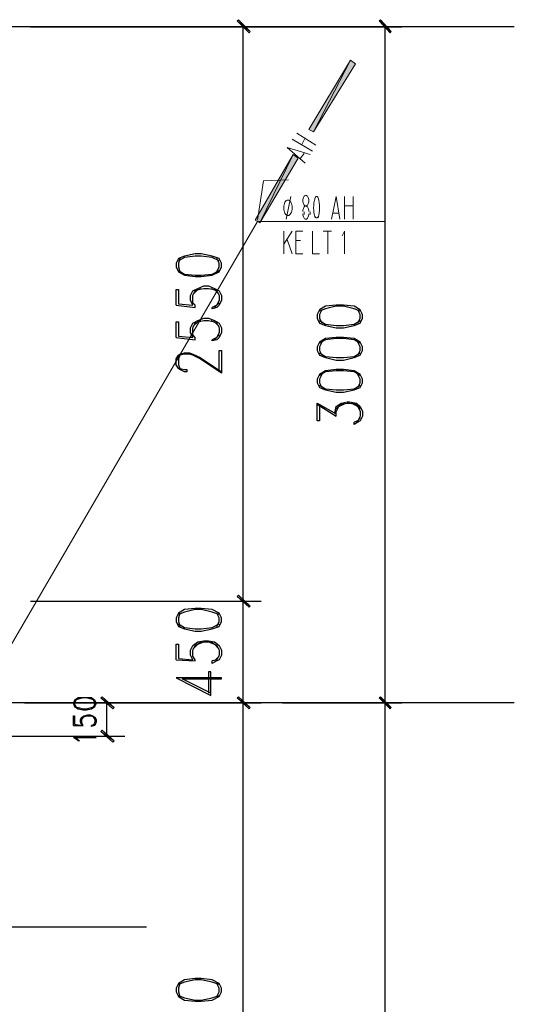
# Model space of a CAD drawing. Header units: millimetres. Extents: x 0 to 420, y 0 to 297.
# Tile 73 of 95: x 218 to 236, y 195 to 230. Entities that reach past the tile are written whole.
import ezdxf

# ---------------------------------------------------------------- set-up
doc = ezdxf.new("R2010")
doc.units = ezdxf.units.MM
doc.layers.add('FILL_000000', color=7, linetype='Continuous')
doc.layers.add('LINE_000000', color=7, linetype='Continuous')

msp = doc.modelspace()

# ---------------------------------------------------------------- hatches: boundary and pattern name
at = {"layer": 'FILL_000000'}
h = msp.add_hatch(color=7, dxfattribs=at)
h.dxf.hatch_style = 1
h.paths.add_polyline_path([(226.568, 229.235), (226.102, 229.616), (226.145, 229.658), (226.568, 229.235)])
h = msp.add_hatch(color=7, dxfattribs=at)
h.dxf.hatch_style = 1
h.paths.add_polyline_path([(226.526, 229.193), (226.568, 229.235), (226.102, 229.616), (226.526, 229.193)])
h = msp.add_hatch(color=7, dxfattribs=at)
h.dxf.hatch_style = 1
h.paths.add_polyline_path([(231.563, 229.235), (231.14, 229.616), (231.182, 229.658), (231.563, 229.235)])
h = msp.add_hatch(color=7, dxfattribs=at)
h.dxf.hatch_style = 1
h.paths.add_polyline_path([(231.521, 229.193), (231.563, 229.235), (231.14, 229.616), (231.521, 229.193)])
h = msp.add_hatch(color=7, dxfattribs=at)
h.dxf.hatch_style = 1
h.paths.add_polyline_path([(230.124, 228.219), (228.812, 225.679), (228.642, 225.764), (230.124, 228.219)])
h = msp.add_hatch(color=7, dxfattribs=at)
h.dxf.hatch_style = 1
h.paths.add_polyline_path([(230.293, 228.092), (230.124, 228.219), (228.812, 225.679), (230.293, 228.092)])
h = msp.add_hatch(color=7, dxfattribs=at)
h.dxf.hatch_style = 1
h.paths.add_polyline_path([(228.092, 224.875), (226.907, 222.462), (226.737, 222.546), (228.092, 224.875)])
h = msp.add_hatch(color=7, dxfattribs=at)
h.dxf.hatch_style = 1
h.paths.add_polyline_path([(228.261, 224.748), (228.092, 224.875), (226.907, 222.462), (228.261, 224.748)])
h = msp.add_hatch(color=7, dxfattribs=at)
h.dxf.hatch_style = 1
h.paths.add_polyline_path([(226.568, 208.873), (226.102, 209.211), (226.145, 209.254), (226.568, 208.873)])
h = msp.add_hatch(color=7, dxfattribs=at)
h.dxf.hatch_style = 1
h.paths.add_polyline_path([(226.145, 209.254), (226.102, 209.211), (226.568, 208.873), (226.145, 209.254)])
h = msp.add_hatch(color=7, dxfattribs=at)
h.dxf.hatch_style = 1
h.paths.add_polyline_path([(226.526, 208.83), (226.568, 208.873), (226.102, 209.211), (226.526, 208.83)])
h = msp.add_hatch(color=7, dxfattribs=at)
h.dxf.hatch_style = 1
h.paths.add_polyline_path([(226.102, 209.211), (226.568, 208.873), (226.526, 208.83), (226.102, 209.211)])
h = msp.add_hatch(color=7, dxfattribs=at)
h.dxf.hatch_style = 1
h.paths.add_polyline_path([(221.742, 205.274), (221.276, 205.613), (221.319, 205.655), (221.742, 205.274)])
h = msp.add_hatch(color=7, dxfattribs=at)
h.dxf.hatch_style = 1
h.paths.add_polyline_path([(221.7, 205.232), (221.742, 205.274), (221.276, 205.613), (221.7, 205.232)])
h = msp.add_hatch(color=7, dxfattribs=at)
h.dxf.hatch_style = 1
h.paths.add_polyline_path([(226.568, 205.274), (226.102, 205.613), (226.145, 205.655), (226.568, 205.274)])
h = msp.add_hatch(color=7, dxfattribs=at)
h.dxf.hatch_style = 1
h.paths.add_polyline_path([(226.145, 205.655), (226.102, 205.613), (226.568, 205.274), (226.145, 205.655)])
h = msp.add_hatch(color=7, dxfattribs=at)
h.dxf.hatch_style = 1
h.paths.add_polyline_path([(226.526, 205.232), (226.568, 205.274), (226.102, 205.613), (226.526, 205.232)])
h = msp.add_hatch(color=7, dxfattribs=at)
h.dxf.hatch_style = 1
h.paths.add_polyline_path([(226.102, 205.613), (226.568, 205.274), (226.526, 205.232), (226.102, 205.613)])
h = msp.add_hatch(color=7, dxfattribs=at)
h.dxf.hatch_style = 1
h.paths.add_polyline_path([(231.563, 205.274), (231.14, 205.613), (231.182, 205.655), (231.563, 205.274)])
h = msp.add_hatch(color=7, dxfattribs=at)
h.dxf.hatch_style = 1
h.paths.add_polyline_path([(231.182, 205.655), (231.14, 205.613), (231.563, 205.274), (231.182, 205.655)])
h = msp.add_hatch(color=7, dxfattribs=at)
h.dxf.hatch_style = 1
h.paths.add_polyline_path([(231.521, 205.232), (231.563, 205.274), (231.14, 205.613), (231.521, 205.232)])
h = msp.add_hatch(color=7, dxfattribs=at)
h.dxf.hatch_style = 1
h.paths.add_polyline_path([(231.14, 205.613), (231.563, 205.274), (231.521, 205.232), (231.14, 205.613)])
h = msp.add_hatch(color=7, dxfattribs=at)
h.dxf.hatch_style = 1
h.paths.add_polyline_path([(221.319, 204.47), (221.276, 204.428), (221.742, 204.089), (221.319, 204.47)])
h = msp.add_hatch(color=7, dxfattribs=at)
h.dxf.hatch_style = 1
h.paths.add_polyline_path([(221.276, 204.428), (221.742, 204.089), (221.7, 204.047), (221.276, 204.428)])

# ---------------------------------------------------------------- linework, layer by layer
at = {"layer": 'LINE_000000', "lineweight": 25}
for p, q in [((235.924, 229.404), (140.928, 229.404)), ((218.779, 229.404), (226.949, 229.404)), ((226.314, 209.042), (226.314, 229.404)), ((226.526, 229.404), (231.944, 229.404)), ((231.352, 205.444), (231.352, 229.404)), ((225.467, 219.625), (225.298, 219.456)), ((223.943, 219.541), (224.621, 219.456)), ((223.943, 218.398), (224.621, 218.313)), ((225.467, 218.482), (225.298, 218.313)), ((228.939, 216.027), (229.616, 215.604)), ((230.463, 215.561), (230.336, 215.392)), ((218.779, 209.042), (226.949, 209.042)), ((218.779, 209.042), (226.949, 209.042)), ((226.314, 205.444), (226.314, 209.042)), ((225.467, 207.095), (225.298, 206.925)), ((223.943, 206.968), (224.621, 206.925)), ((235.924, 205.444), (140.928, 205.444)), ((218.567, 205.444), (222.123, 205.444)), ((218.779, 205.444), (226.949, 205.444)), ((218.779, 205.444), (226.949, 205.444)), ((221.488, 204.258), (221.488, 205.444)), ((226.314, 181.652), (226.314, 205.444)), ((227.711, 205.444), (231.944, 205.444)), ((227.711, 205.444), (231.944, 205.444)), ((231.352, 142.155), (231.352, 205.444)), ((220.303, 204.639), (220.641, 204.639)), ((221.065, 204.724), (220.98, 204.639)), ((217.382, 204.258), (222.123, 204.258)), ((222.885, 197.485), (140.928, 197.485))]:
    msp.add_line(p, q, dxfattribs=at)
at = {"layer": 'LINE_000000', "lineweight": 13}
for p, q in [((228.219, 225.637), (228.896, 225.213)), ((228.769, 225.002), (228.05, 225.425)), ((228.388, 225.213), (228.515, 225.467)), ((228.473, 224.917), (228.346, 224.748)), ((227.838, 222.589), (228.007, 223.393)), ((229.912, 222.589), (229.912, 223.393)), ((230.209, 223.393), (230.209, 222.589)), ((229.912, 223.054), (230.209, 223.054)), ((228.473, 222.758), (228.473, 222.843)), ((228.685, 222.843), (228.685, 222.758)), ((229.701, 222.8), (229.489, 222.8)), ((227.753, 221.361), (227.753, 222.165)), ((228.05, 222.165), (227.753, 221.7)), ((229.15, 222.165), (229.447, 222.165)), ((229.32, 221.361), (229.32, 222.165)), ((227.88, 221.869), (228.05, 221.361)), ((228.346, 221.827), (228.177, 221.827))]:
    msp.add_line(p, q, dxfattribs=at)
at = {"layer": 'LINE_000000', "lineweight": 9}
for p, q in [((217.339, 206.206), (226.822, 222.504)), ((226.822, 222.504), (231.352, 222.504))]:
    msp.add_line(p, q, dxfattribs=at)
at = {"layer": 'LINE_000000', "lineweight": 0}
for points in [[(226.568, 229.235), (226.102, 229.616), (226.145, 229.658), (226.568, 229.235)], [(226.526, 229.193), (226.568, 229.235), (226.102, 229.616), (226.526, 229.193)], [(231.563, 229.235), (231.14, 229.616), (231.182, 229.658), (231.563, 229.235)], [(231.521, 229.193), (231.563, 229.235), (231.14, 229.616), (231.521, 229.193)], [(230.124, 228.219), (228.812, 225.679), (228.642, 225.764), (230.124, 228.219)], [(230.293, 228.092), (230.124, 228.219), (228.812, 225.679), (230.293, 228.092)], [(228.092, 224.875), (226.907, 222.462), (226.737, 222.546), (228.092, 224.875)], [(228.261, 224.748), (228.092, 224.875), (226.907, 222.462), (228.261, 224.748)], [(226.568, 208.873), (226.102, 209.211), (226.145, 209.254), (226.568, 208.873)], [(226.145, 209.254), (226.102, 209.211), (226.568, 208.873), (226.145, 209.254)], [(226.526, 208.83), (226.568, 208.873), (226.102, 209.211), (226.526, 208.83)], [(226.102, 209.211), (226.568, 208.873), (226.526, 208.83), (226.102, 209.211)], [(221.742, 205.274), (221.276, 205.613), (221.319, 205.655), (221.742, 205.274)], [(221.7, 205.232), (221.742, 205.274), (221.276, 205.613), (221.7, 205.232)], [(226.568, 205.274), (226.102, 205.613), (226.145, 205.655), (226.568, 205.274)], [(226.145, 205.655), (226.102, 205.613), (226.568, 205.274), (226.145, 205.655)], [(226.526, 205.232), (226.568, 205.274), (226.102, 205.613), (226.526, 205.232)], [(226.102, 205.613), (226.568, 205.274), (226.526, 205.232), (226.102, 205.613)], [(231.563, 205.274), (231.14, 205.613), (231.182, 205.655), (231.563, 205.274)], [(231.182, 205.655), (231.14, 205.613), (231.563, 205.274), (231.182, 205.655)], [(231.521, 205.232), (231.563, 205.274), (231.14, 205.613), (231.521, 205.232)], [(231.14, 205.613), (231.563, 205.274), (231.521, 205.232), (231.14, 205.613)], [(221.319, 204.47), (221.276, 204.428), (221.742, 204.089), (221.319, 204.47)], [(221.276, 204.428), (221.742, 204.089), (221.7, 204.047), (221.276, 204.428)]]:
    msp.add_lwpolyline(points, close=True, dxfattribs=at)
at = {"layer": 'LINE_000000', "lineweight": 13}
for points in [[(228.515, 224.578), (227.88, 225.129), (228.685, 224.875)], [(228.969, 223.35), (228.964, 223.36), (228.958, 223.368), (228.952, 223.376), (228.946, 223.382), (228.939, 223.387), (228.932, 223.39), (228.925, 223.392), (228.918, 223.393), (228.91, 223.392), (228.903, 223.39), (228.896, 223.387), (228.889, 223.382), (228.883, 223.376), (228.877, 223.368), (228.871, 223.36), (228.866, 223.35)], [(229.447, 222.589), (229.616, 223.393), (229.743, 222.589)], [(228.642, 222.864), (228.64, 222.902), (228.634, 222.938), (228.624, 222.97), (228.611, 222.999), (228.596, 223.022), (228.578, 223.039), (228.558, 223.05), (228.537, 223.054), (228.515, 223.05), (228.495, 223.039), (228.477, 223.022), (228.462, 222.999), (228.449, 222.97), (228.439, 222.938), (228.433, 222.902), (228.431, 222.864)], [(228.865, 223.342), (228.842, 223.258), (228.825, 223.171), (228.815, 223.081), (228.812, 222.991), (228.815, 222.9), (228.825, 222.811), (228.842, 222.724), (228.865, 222.64)], [(228.97, 222.64), (228.993, 222.724), (229.01, 222.811), (229.02, 222.9), (229.023, 222.991), (229.02, 223.081), (229.01, 223.171), (228.993, 223.258), (228.97, 223.342)], [(228.431, 222.779), (228.433, 222.741), (228.439, 222.705), (228.449, 222.673), (228.462, 222.644), (228.477, 222.621), (228.495, 222.604), (228.515, 222.593), (228.537, 222.589), (228.558, 222.593), (228.578, 222.604), (228.596, 222.621), (228.611, 222.644), (228.624, 222.673), (228.634, 222.705), (228.64, 222.741), (228.642, 222.779)], [(228.866, 222.674), (228.871, 222.664), (228.877, 222.656), (228.883, 222.648), (228.889, 222.642), (228.896, 222.637), (228.903, 222.634), (228.91, 222.632), (228.918, 222.631), (228.925, 222.632), (228.932, 222.634), (228.939, 222.637), (228.946, 222.642), (228.952, 222.648), (228.958, 222.656), (228.964, 222.664), (228.969, 222.674)], [(228.431, 221.361), (228.177, 221.361), (228.177, 222.165), (228.431, 222.165)], [(228.769, 222.165), (228.769, 221.361), (229.023, 221.361)], [(229.912, 221.361), (229.912, 222.165), (229.828, 221.996)]]:
    msp.add_lwpolyline(points, dxfattribs=at)
at = {"layer": 'LINE_000000', "lineweight": 9}
msp.add_lwpolyline([(226.822, 222.546), (227.034, 223.943), (227.923, 223.986)], dxfattribs=at)
at = {"layer": 'LINE_000000', "lineweight": 13}
for points in [[(228.642, 223.245), (228.64, 223.283), (228.634, 223.319), (228.624, 223.351), (228.611, 223.38), (228.596, 223.403), (228.578, 223.42), (228.558, 223.431), (228.537, 223.435), (228.515, 223.431), (228.495, 223.42), (228.477, 223.403), (228.462, 223.38), (228.449, 223.351), (228.439, 223.319), (228.433, 223.283), (228.431, 223.245), (228.433, 223.206), (228.439, 223.171), (228.449, 223.138), (228.462, 223.11), (228.477, 223.087), (228.495, 223.069), (228.515, 223.058), (228.537, 223.054), (228.558, 223.058), (228.578, 223.069), (228.596, 223.087), (228.611, 223.11), (228.624, 223.138), (228.634, 223.171), (228.64, 223.206), (228.642, 223.245)], [(228.05, 222.991), (228.047, 223.046), (228.038, 223.098), (228.024, 223.145), (228.006, 223.185), (227.984, 223.219), (227.959, 223.244), (227.931, 223.26), (227.902, 223.266), (227.872, 223.26), (227.844, 223.244), (227.819, 223.219), (227.797, 223.185), (227.779, 223.145), (227.765, 223.098), (227.756, 223.046), (227.753, 222.991), (227.756, 222.935), (227.765, 222.884), (227.779, 222.837), (227.797, 222.796), (227.819, 222.763), (227.844, 222.737), (227.872, 222.721), (227.902, 222.716), (227.931, 222.721), (227.959, 222.737), (227.984, 222.763), (228.006, 222.796), (228.024, 222.837), (228.038, 222.884), (228.047, 222.935), (228.05, 222.991)]]:
    msp.add_lwpolyline(points, close=True, dxfattribs=at)
at = {"layer": 'LINE_000000', "lineweight": 25}
for points in [[(223.943, 220.895), (224.028, 220.726), (224.24, 220.599), (224.621, 220.557), (224.832, 220.557), (225.213, 220.599), (225.467, 220.726), (225.552, 220.895), (225.552, 221.022), (225.467, 221.192), (225.213, 221.276), (224.832, 221.361), (224.621, 221.361), (224.24, 221.276), (224.028, 221.192), (223.943, 221.022), (223.943, 220.895)], [(228.939, 219.075), (229.023, 218.906), (229.235, 218.821), (229.616, 218.736), (229.87, 218.736), (230.251, 218.821), (230.463, 218.906), (230.547, 219.075), (230.547, 219.202), (230.463, 219.371), (230.251, 219.498), (229.87, 219.541), (229.616, 219.541), (229.235, 219.498), (229.023, 219.371), (228.939, 219.202), (228.939, 219.075)], [(228.939, 217.932), (229.023, 217.763), (229.235, 217.678), (229.616, 217.593), (229.87, 217.593), (230.251, 217.678), (230.463, 217.763), (230.547, 217.932), (230.547, 218.059), (230.463, 218.228), (230.251, 218.355), (229.87, 218.398), (229.616, 218.398), (229.235, 218.355), (229.023, 218.228), (228.939, 218.059), (228.939, 217.932)], [(228.939, 216.789), (229.023, 216.62), (229.235, 216.535), (229.616, 216.45), (229.87, 216.45), (230.251, 216.535), (230.463, 216.62), (230.547, 216.789), (230.547, 216.916), (230.463, 217.085), (230.251, 217.212), (229.87, 217.255), (229.616, 217.255), (229.235, 217.212), (229.023, 217.085), (228.939, 216.916), (228.939, 216.789)], [(223.943, 208.322), (224.028, 208.153), (224.24, 208.068), (224.621, 207.984), (224.832, 207.984), (225.213, 208.068), (225.467, 208.153), (225.552, 208.322), (225.552, 208.449), (225.467, 208.619), (225.213, 208.746), (224.832, 208.788), (224.621, 208.788), (224.24, 208.746), (224.028, 208.619), (223.943, 208.449), (223.943, 208.322)], [(220.303, 205.401), (220.345, 205.317), (220.472, 205.232), (220.641, 205.19), (220.768, 205.19), (220.938, 205.232), (221.065, 205.317), (221.107, 205.401), (221.107, 205.444), (221.065, 205.528), (220.938, 205.613), (220.768, 205.613), (220.641, 205.613), (220.472, 205.613), (220.345, 205.528), (220.303, 205.444), (220.303, 205.401)], [(221.107, 204.216), (220.387, 204.216), (220.472, 204.131), (220.514, 204.089), (220.472, 204.089), (220.43, 204.131), (220.303, 204.216), (221.107, 204.216)], [(223.943, 195.199), (224.028, 195.03), (224.24, 194.903), (224.621, 194.86), (224.832, 194.86), (225.213, 194.903), (225.467, 195.03), (225.552, 195.199), (225.552, 195.326), (225.467, 195.495), (225.213, 195.622), (224.832, 195.665), (224.621, 195.665), (224.24, 195.622), (224.028, 195.495), (223.943, 195.326), (223.943, 195.199)]]:
    msp.add_lwpolyline(points, close=True, dxfattribs=at)
for points in [[(225.467, 221.107), (225.213, 221.234), (224.832, 221.276), (224.621, 221.276), (224.24, 221.234), (224.028, 221.107)], [(224.07, 221.192), (224.028, 221.022), (224.028, 220.895), (224.07, 220.726)], [(225.383, 220.726), (225.467, 220.895), (225.467, 221.022), (225.383, 221.192)], [(224.028, 220.768), (224.24, 220.641), (224.621, 220.599), (224.832, 220.599), (225.213, 220.641), (225.467, 220.768)], [(223.943, 219.541), (223.943, 220.091), (224.028, 220.091), (224.028, 219.583), (224.536, 219.541), (224.451, 219.71), (224.451, 219.879), (224.536, 220.049), (224.705, 220.133), (224.917, 220.218), (225.086, 220.218), (225.298, 220.133), (225.467, 220.049), (225.552, 219.879), (225.552, 219.71), (225.467, 219.541), (225.383, 219.456), (225.213, 219.414), (225.213, 219.456)], [(224.621, 219.456), (224.621, 219.541), (224.536, 219.625), (224.536, 219.879), (224.621, 220.049), (224.832, 220.133)], [(224.536, 219.922), (224.705, 220.091), (224.917, 220.133), (225.086, 220.133), (225.298, 220.091), (225.467, 219.922)], [(225.171, 220.133), (225.383, 220.049), (225.467, 219.879), (225.467, 219.71), (225.383, 219.541), (225.213, 219.456)], [(230.463, 219.329), (230.251, 219.414), (229.87, 219.498), (229.616, 219.498), (229.235, 219.414), (229.023, 219.329)], [(229.108, 219.371), (229.023, 219.202), (229.023, 219.075), (229.108, 218.906)], [(230.378, 218.906), (230.463, 219.075), (230.463, 219.202), (230.378, 219.371)], [(223.943, 218.398), (223.943, 218.948), (224.028, 218.948), (224.028, 218.44), (224.536, 218.398), (224.451, 218.567), (224.451, 218.736), (224.536, 218.906), (224.705, 218.99), (224.917, 219.075), (225.086, 219.075), (225.298, 218.99), (225.467, 218.906), (225.552, 218.736), (225.552, 218.567), (225.467, 218.398), (225.383, 218.313), (225.213, 218.271), (225.213, 218.313)], [(224.621, 218.313), (224.621, 218.398), (224.536, 218.482), (224.536, 218.736), (224.621, 218.906), (224.832, 218.99)], [(224.536, 218.779), (224.705, 218.948), (224.917, 218.99), (225.086, 218.99), (225.298, 218.948), (225.467, 218.779)], [(225.171, 218.99), (225.383, 218.906), (225.467, 218.736), (225.467, 218.567), (225.383, 218.398), (225.213, 218.313)], [(229.023, 218.99), (229.235, 218.863), (229.616, 218.821), (229.87, 218.821), (230.251, 218.863), (230.463, 218.99)], [(230.463, 218.186), (230.251, 218.313), (229.87, 218.355), (229.616, 218.355), (229.235, 218.313), (229.023, 218.186)], [(229.108, 218.228), (229.023, 218.059), (229.023, 217.932), (229.108, 217.763)], [(230.378, 217.763), (230.463, 217.932), (230.463, 218.059), (230.378, 218.228)], [(225.467, 217.17), (225.467, 217.932), (225.552, 217.932), (225.552, 217.128), (224.79, 217.636), (224.536, 217.763), (224.409, 217.805), (224.24, 217.805), (224.07, 217.763), (224.028, 217.636), (224.028, 217.424), (224.07, 217.297), (224.24, 217.255), (224.324, 217.255), (224.324, 217.17), (224.24, 217.17), (224.07, 217.255), (224.028, 217.297), (223.943, 217.424), (223.943, 217.636), (224.028, 217.763), (224.07, 217.805), (224.24, 217.847), (224.409, 217.847), (224.536, 217.805), (224.79, 217.678), (225.552, 217.17)], [(229.023, 217.847), (229.235, 217.72), (229.616, 217.678), (229.87, 217.678), (230.251, 217.72), (230.463, 217.847)], [(230.463, 217.043), (230.251, 217.17), (229.87, 217.212), (229.616, 217.212), (229.235, 217.17), (229.023, 217.043)], [(229.108, 217.085), (229.023, 216.916), (229.023, 216.789), (229.108, 216.62)], [(230.378, 216.62), (230.463, 216.789), (230.463, 216.916), (230.378, 217.085)], [(229.023, 216.704), (229.235, 216.577), (229.616, 216.535), (229.87, 216.535), (230.251, 216.577), (230.463, 216.704)], [(229.023, 216.027), (229.023, 215.434), (228.939, 215.434), (228.939, 216.069), (229.616, 215.688)], [(229.574, 215.688), (229.574, 215.773), (229.616, 215.942), (229.785, 216.069), (229.997, 216.112), (230.082, 216.112), (230.336, 216.069), (230.463, 215.942), (230.547, 215.773), (230.547, 215.604), (230.463, 215.434), (230.378, 215.392), (230.251, 215.307), (230.251, 215.392)], [(229.616, 215.604), (229.616, 215.773), (229.701, 215.942), (229.955, 216.069)], [(229.616, 215.858), (229.785, 216.027), (229.997, 216.069), (230.082, 216.069), (230.336, 216.027), (230.463, 215.858)], [(230.166, 216.069), (230.378, 215.942), (230.463, 215.773), (230.463, 215.604), (230.378, 215.434), (230.251, 215.392)], [(225.467, 208.576), (225.213, 208.661), (224.832, 208.746), (224.621, 208.746), (224.24, 208.661), (224.028, 208.576)], [(224.07, 208.619), (224.028, 208.449), (224.028, 208.322), (224.07, 208.153)], [(225.383, 208.153), (225.467, 208.322), (225.467, 208.449), (225.383, 208.619)], [(224.028, 208.238), (224.24, 208.111), (224.621, 208.068), (224.832, 208.068), (225.213, 208.111), (225.467, 208.238)], [(223.943, 206.968), (223.943, 207.518), (224.028, 207.518), (224.028, 207.01), (224.536, 206.968), (224.451, 207.137), (224.451, 207.306), (224.536, 207.476), (224.705, 207.603), (224.917, 207.645), (225.086, 207.645), (225.298, 207.603), (225.467, 207.476), (225.552, 207.306), (225.552, 207.137), (225.467, 206.968), (225.383, 206.925), (225.213, 206.841), (225.213, 206.925)], [(224.621, 206.925), (224.621, 206.968), (224.536, 207.095), (224.536, 207.306), (224.621, 207.476), (224.832, 207.603)], [(224.536, 207.349), (224.705, 207.518), (224.917, 207.603), (225.086, 207.603), (225.298, 207.518), (225.467, 207.349)], [(225.171, 207.603), (225.383, 207.476), (225.467, 207.306), (225.467, 207.137), (225.383, 206.968), (225.213, 206.925)], [(225.171, 205.782), (224.155, 206.29), (225.552, 206.29), (225.552, 206.333), (223.943, 206.333), (225.171, 205.698), (225.171, 206.544), (225.086, 206.544), (225.086, 205.782)], [(221.065, 205.528), (220.938, 205.571), (220.768, 205.613), (220.641, 205.613), (220.472, 205.571), (220.345, 205.528)], [(220.387, 205.528), (220.345, 205.444), (220.345, 205.401), (220.387, 205.317)], [(220.345, 205.317), (220.472, 205.274), (220.641, 205.232), (220.768, 205.232), (220.938, 205.274), (221.065, 205.317)], [(221.022, 205.317), (221.065, 205.401), (221.065, 205.444), (221.022, 205.528)], [(220.303, 204.639), (220.303, 204.978), (220.345, 204.978), (220.345, 204.682), (220.599, 204.639), (220.557, 204.766), (220.557, 204.851), (220.599, 204.936), (220.684, 204.978), (220.811, 205.02), (220.895, 205.02), (220.98, 204.978), (221.065, 204.936), (221.107, 204.851), (221.107, 204.766), (221.065, 204.639), (221.022, 204.639), (220.938, 204.597), (220.938, 204.639)], [(220.641, 204.639), (220.599, 204.724), (220.599, 204.851), (220.641, 204.936), (220.768, 204.978)], [(220.599, 204.851), (220.684, 204.978), (220.811, 204.978), (220.895, 204.978), (220.98, 204.978), (221.065, 204.851)], [(220.938, 204.978), (221.022, 204.936), (221.065, 204.851), (221.065, 204.766), (221.022, 204.639), (220.938, 204.639)], [(225.467, 195.453), (225.213, 195.538), (224.832, 195.622), (224.621, 195.622), (224.24, 195.538), (224.028, 195.453)], [(224.07, 195.495), (224.028, 195.326), (224.028, 195.199), (224.07, 195.03)], [(225.383, 195.03), (225.467, 195.199), (225.467, 195.326), (225.383, 195.495)], [(224.028, 195.072), (224.24, 194.987), (224.621, 194.903), (224.832, 194.903), (225.213, 194.987), (225.467, 195.072)]]:
    msp.add_lwpolyline(points, dxfattribs=at)

doc.saveas('drawing.dxf')
